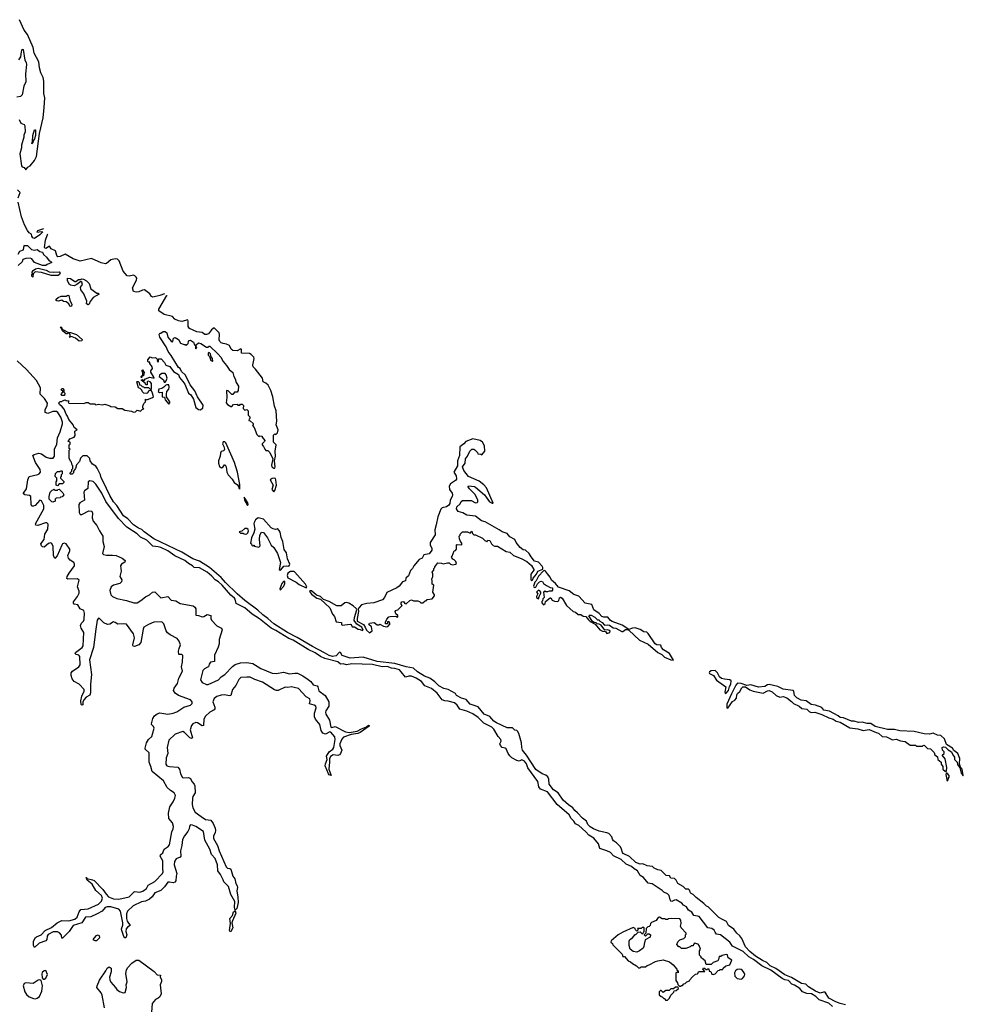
# Model space of a CAD drawing. Extents: x 1985742 to 2252716, y 78271 to 266492.
# Tile 250 of 250: x 2227355 to 2238120, y 223144 to 234375. Entities that reach past the tile are written whole.
import ezdxf

# ---------------------------------------------------------------- set-up
doc = ezdxf.new("R2010")
doc.units = 0

msp = doc.modelspace()

# ---------------------------------------------------------------- linework, layer by layer
at = {"layer": '0CON10XD'}
for points in [[(2227350, 233235), (2227370, 233195), (2227405, 233178), (2227412, 233165), (2227417, 233095), (2227402, 233058), (2227403, 233035), (2227376, 232945), (2227376, 232915), (2227356, 232845), (2227375, 232710), (2227385, 232698), (2227405, 232690), (2227424, 232664), (2227449, 232691), (2227475, 232708), (2227525, 232769), (2227546, 232816), (2227580, 233075), (2227622, 233255), (2227634, 233375), (2227643, 233485), (2227632, 233532), (2227632, 233675), (2227624, 233715), (2227598, 233768), (2227581, 233825), (2227573, 233895), (2227522, 233992), (2227509, 234059), (2227443, 234205), (2227406, 234256), (2227352, 234375)], [(2227344, 233916), (2227368, 233952), (2227375, 234010), (2227385, 234038), (2227396, 234035), (2227412, 233915), (2227430, 233885), (2227434, 233865), (2227421, 233759), (2227424, 233665), (2227403, 233617), (2227385, 233518), (2227365, 233498), (2227323, 233493)], [(2227495, 232960), (2227503, 232987), (2227506, 233055), (2227525, 233120), (2227535, 233120), (2227536, 233054), (2227523, 233015), (2227508, 232992), (2227505, 232970), (2227495, 232960)], [(2227339, 232345), (2227360, 232405), (2227330, 232435)], [(2227628, 231991), (2227560, 231965), (2227552, 231952), (2227605, 231960), (2227618, 231955), (2227585, 231922), (2227525, 231881), (2227505, 231886), (2227492, 231905), (2227489, 231929), (2227465, 231943), (2227445, 231969), (2227409, 232035), (2227376, 232125), (2227336, 232295)], [(2229009, 231249), (2228955, 231228), (2228875, 231209), (2228858, 231218), (2228840, 231250), (2228780, 231295), (2228755, 231291), (2228715, 231270), (2228682, 231268), (2228653, 231273), (2228641, 231315), (2228686, 231405), (2228690, 231425), (2228685, 231440), (2228670, 231455), (2228655, 231460), (2228605, 231448), (2228582, 231452), (2228537, 231505), (2228490, 231625), (2228470, 231645), (2228445, 231647), (2228395, 231636), (2228347, 231593), (2228335, 231589), (2228285, 231602), (2228175, 231652), (2228045, 231621), (2227967, 231647), (2227875, 231699), (2227815, 231673), (2227792, 231672), (2227780, 231685), (2227765, 231740), (2227715, 231763), (2227695, 231792), (2227655, 231767), (2227645, 231768), (2227640, 231775), (2227649, 231861), (2227671, 231925), (2227677, 231931)], [(2227338, 231702), (2227358, 231735), (2227399, 231751), (2227405, 231800), (2227445, 231798), (2227490, 231755), (2227525, 231748), (2227555, 231753), (2227585, 231732), (2227615, 231722), (2227627, 231695), (2227661, 231665), (2227690, 231625), (2227705, 231620), (2227720, 231605), (2227667, 231583), (2227655, 231572), (2227615, 231572), (2227525, 231607), (2227495, 231647), (2227474, 231654), (2227427, 231653), (2227392, 231638), (2227382, 231615), (2227338, 231572)], [(2227505, 231440), (2227495, 231450), (2227493, 231465), (2227500, 231475), (2227498, 231495), (2227508, 231515), (2227536, 231534), (2227565, 231541), (2227659, 231519), (2227690, 231500), (2227745, 231494), (2227805, 231500), (2227816, 231485), (2227810, 231470), (2227795, 231459), (2227715, 231458), (2227605, 231490), (2227532, 231498), (2227508, 231475), (2227505, 231440)], [(2228135, 231123), (2228118, 231135), (2228123, 231165), (2228088, 231248), (2228051, 231295), (2228050, 231325), (2228070, 231355), (2228065, 231380), (2228053, 231387), (2228007, 231353), (2227975, 231338), (2227935, 231347), (2227923, 231355), (2227900, 231395), (2227900, 231425), (2227935, 231424), (2227985, 231390), (2227995, 231390), (2228025, 231410), (2228049, 231411), (2228065, 231418), (2228082, 231415), (2228116, 231395), (2228147, 231365), (2228167, 231305), (2228235, 231257), (2228250, 231255), (2228262, 231245), (2228194, 231206), (2228160, 231160), (2228148, 231132), (2228135, 231123)], [(2227935, 231102), (2227927, 231107), (2227914, 231135), (2227887, 231157), (2227855, 231159), (2227835, 231176), (2227795, 231166), (2227778, 231168), (2227767, 231175), (2227772, 231188), (2227793, 231207), (2227830, 231220), (2227885, 231220), (2227905, 231232), (2227915, 231230), (2227926, 231175), (2227951, 231125), (2227945, 231108), (2227935, 231102)], [(2228385, 229972), (2228395, 229962), (2228445, 229960), (2228475, 229942), (2228525, 229940), (2228555, 229922), (2228629, 229909), (2228655, 229898), (2228677, 229903), (2228695, 229920), (2228735, 229910), (2228752, 229928), (2228770, 229935), (2228760, 229945), (2228760, 229965), (2228773, 229997), (2228790, 230015), (2228792, 230048), (2228805, 230040), (2228872, 230065), (2228880, 230075), (2228872, 230115), (2228855, 230150), (2228822, 230138), (2228820, 230125), (2228805, 230112), (2228770, 230115), (2228755, 230130), (2228748, 230148), (2228728, 230168), (2228710, 230175), (2228690, 230245), (2228695, 230250), (2228708, 230248), (2228720, 230235), (2228722, 230212), (2228738, 230208), (2228752, 230192), (2228768, 230188), (2228775, 230180), (2228825, 230180), (2228842, 230162), (2228858, 230162), (2228857, 230225), (2228842, 230245), (2228825, 230252), (2228815, 230250), (2228810, 230245), (2228808, 230212), (2228795, 230210), (2228788, 230228), (2228740, 230265), (2228755, 230270), (2228762, 230262), (2228775, 230260), (2228792, 230278), (2228841, 230299), (2228888, 230285), (2228882, 230305), (2228851, 230355), (2228852, 230368), (2228872, 230395), (2228867, 230417), (2228840, 230455), (2228838, 230468), (2228825, 230470), (2228818, 230478), (2228818, 230495), (2228845, 230528), (2228865, 230517), (2228905, 230522), (2228928, 230498), (2228922, 230485), (2228935, 230470), (2228940, 230475), (2228940, 230505), (2228970, 230505), (2229008, 230465), (2229023, 230433), (2229068, 230418), (2229111, 230361), (2229165, 230328), (2229178, 230295), (2229217, 230247), (2229238, 230218), (2229282, 230115), (2229308, 230095), (2229337, 230045), (2229365, 229953), (2229395, 229930), (2229415, 229924), (2229446, 229944), (2229447, 229977), (2229383, 230074), (2229353, 230143), (2229300, 230210), (2229245, 230319), (2229202, 230362), (2229186, 230395), (2229168, 230408), (2229083, 230545), (2229049, 230589), (2229025, 230642), (2228952, 230752), (2228948, 230785), (2228955, 230800), (2228965, 230800), (2228993, 230817), (2229015, 230818), (2229032, 230802), (2229044, 230754), (2229085, 230707), (2229095, 230700), (2229102, 230705), (2229108, 230742), (2229129, 230749), (2229166, 230726), (2229188, 230685), (2229232, 230672), (2229245, 230670), (2229255, 230660), (2229277, 230683), (2229280, 230705), (2229290, 230715), (2229305, 230718), (2229338, 230698), (2229350, 230665), (2229360, 230655), (2229360, 230625), (2229365, 230622), (2229377, 230635), (2229370, 230645), (2229370, 230665), (2229395, 230688), (2229421, 230681), (2229488, 230638), (2229502, 230638), (2229515, 230652), (2229525, 230652), (2229616, 230565), (2229650, 230525), (2229675, 230478), (2229715, 230432), (2229744, 230385), (2229785, 230352), (2229799, 230305), (2229815, 230280), (2229823, 230235), (2229852, 230195), (2229848, 230145), (2229835, 230128), (2229805, 230128), (2229785, 230100), (2229775, 230100), (2229735, 230142), (2229714, 230146), (2229719, 230065), (2229712, 230005), (2229725, 229984), (2229765, 229963), (2229776, 229964), (2229795, 229987), (2229835, 229990), (2229845, 229980), (2229865, 229978), (2229875, 229988), (2229895, 229988), (2229908, 229975), (2229905, 229940), (2229923, 229923), (2229945, 229928), (2229960, 229915), (2229960, 229865), (2229980, 229845), (2229980, 229825), (2229972, 229818), (2229970, 229805), (2229985, 229800), (2230018, 229768), (2230020, 229755), (2230010, 229745), (2230030, 229725), (2230060, 229645), (2230085, 229620), (2230095, 229630), (2230120, 229625), (2230120, 229615), (2230150, 229575), (2230148, 229562), (2230122, 229538), (2230120, 229525), (2230138, 229508), (2230150, 229475), (2230165, 229460), (2230185, 229460), (2230209, 229439), (2230242, 229365), (2230228, 229295), (2230230, 229275), (2230255, 229260), (2230265, 229260), (2230270, 229275), (2230262, 229345), (2230273, 229395), (2230270, 229455), (2230280, 229525), (2230250, 229555), (2230250, 229635), (2230265, 229650), (2230278, 229642), (2230295, 229662), (2230305, 229695), (2230282, 229755), (2230290, 229795), (2230282, 229915), (2230262, 229965), (2230243, 230075), (2230222, 230145), (2230188, 230205), (2230165, 230228), (2230134, 230244), (2230126, 230286), (2230047, 230387), (2230018, 230415), (2230014, 230436), (2230031, 230511), (2230026, 230526), (2229995, 230558), (2229976, 230566), (2229885, 230573), (2229886, 230615), (2229879, 230619), (2229835, 230597), (2229785, 230600), (2229766, 230616), (2229747, 230657), (2229715, 230673), (2229675, 230681), (2229655, 230688), (2229637, 230705), (2229630, 230725), (2229636, 230785), (2229631, 230805), (2229575, 230862), (2229545, 230836), (2229510, 230790), (2229487, 230783), (2229466, 230786), (2229437, 230807), (2229376, 230816), (2229291, 230851), (2229276, 230875), (2229279, 230935), (2229272, 230952), (2229205, 230934), (2229165, 230940), (2229125, 230958), (2229100, 230990), (2229002, 231012), (2228944, 231054), (2228941, 231075), (2229035, 231228), (2229036, 231229)], [(2228035, 230709), (2227993, 230743), (2227955, 230758), (2227930, 230760), (2227930, 230755), (2227920, 230755), (2227930, 230760), (2227930, 230785), (2227918, 230798), (2227905, 230800), (2227895, 230790), (2227885, 230790), (2227843, 230825), (2227830, 230860), (2227820, 230865), (2227825, 230870), (2227835, 230860), (2227840, 230840), (2227855, 230838), (2227905, 230810), (2227935, 230807), (2228005, 230783), (2228066, 230726), (2228065, 230712), (2228035, 230709)], [(2229560, 230480), (2229555, 230510), (2229538, 230528), (2229532, 230565), (2229515, 230580), (2229505, 230570), (2229505, 230550), (2229522, 230532), (2229535, 230488), (2229555, 230480), (2229560, 230480)], [(2229006, 224484), (2228965, 224441), (2228895, 224415), (2228868, 224372), (2228835, 224342), (2228791, 224319), (2228745, 224314), (2228651, 224269), (2228585, 224205), (2228572, 224175), (2228572, 224122), (2228583, 224093), (2228617, 224045), (2228585, 224025), (2228570, 224005), (2228567, 223975), (2228579, 223935), (2228565, 223904), (2228555, 223904), (2228545, 223916), (2228519, 223985), (2228518, 224005), (2228532, 224048), (2228531, 224075), (2228504, 224205), (2228485, 224231), (2228395, 224255), (2228352, 224258), (2228332, 224248), (2228295, 224208), (2228239, 224175), (2228165, 224141), (2228105, 224139), (2228065, 224074), (2227965, 224045), (2227918, 223975), (2227845, 223900), (2227835, 223900), (2227832, 223932), (2227809, 223959), (2227785, 223971), (2227738, 223972), (2227680, 223940), (2227668, 223922), (2227665, 223884), (2227655, 223870), (2227578, 223842), (2227525, 223792), (2227513, 223815), (2227514, 223865), (2227534, 223905), (2227545, 223914), (2227602, 223938), (2227646, 223985), (2227719, 224021), (2227781, 224075), (2227835, 224099), (2227915, 224097), (2227984, 224116), (2228011, 224139), (2228035, 224200), (2228054, 224225), (2228135, 224232), (2228254, 224286), (2228289, 224321), (2228298, 224355), (2228287, 224387), (2228225, 224442), (2228183, 224513), (2228125, 224562), (2228115, 224590), (2228120, 224580), (2228185, 224566), (2228203, 224555), (2228305, 224455), (2228340, 224400), (2228370, 224370), (2228426, 224346), (2228485, 224345), (2228605, 224371), (2228665, 224430), (2228725, 224424), (2228759, 224435), (2228801, 224465), (2228819, 224505), (2228895, 224547), (2228985, 224635), (2228992, 224655), (2228990, 224690), (2228989, 224779), (2228956, 224835), (2228961, 224849), (2228987, 224873), (2229004, 224915), (2229050, 224945), (2229065, 224965), (2229089, 225111), (2229107, 225145), (2229111, 225171), (2229098, 225215), (2229055, 225265), (2229053, 225325), (2229068, 225395), (2229105, 225455), (2229125, 225496), (2229131, 225525), (2229117, 225557), (2229075, 225583), (2229039, 225619), (2228995, 225694), (2228865, 225798), (2228852, 225855), (2228832, 225905), (2228833, 226013), (2228788, 226055), (2228786, 226065), (2228802, 226125), (2228826, 226165), (2228861, 226199), (2228872, 226225), (2228889, 226295), (2228882, 226312), (2228860, 226335), (2228859, 226345), (2228874, 226405), (2228894, 226436), (2228925, 226458), (2228955, 226468), (2229045, 226452), (2229106, 226464), (2229149, 226481), (2229227, 226533), (2229304, 226555), (2229322, 226575), (2229321, 226595), (2229305, 226619), (2229165, 226668), (2229129, 226695), (2229111, 226725), (2229118, 226752), (2229155, 226805), (2229172, 226865), (2229212, 226945), (2229202, 226995), (2229214, 227045), (2229215, 227122), (2229205, 227134), (2229172, 227135), (2229166, 227174), (2229175, 227202), (2229189, 227245), (2229175, 227287), (2229151, 227315), (2229070, 227360), (2229042, 227382), (2229026, 227406), (2228999, 227485), (2228975, 227507), (2228885, 227502), (2228825, 227478), (2228771, 227445), (2228762, 227425), (2228739, 227271), (2228715, 227244), (2228666, 227226), (2228651, 227231), (2228646, 227245), (2228663, 227325), (2228655, 227371), (2228575, 227480), (2228545, 227486), (2228475, 227480), (2228445, 227501), (2228425, 227506), (2228385, 227481), (2228355, 227478), (2228315, 227496), (2228266, 227545), (2228255, 227547), (2228239, 227525), (2228222, 227425), (2228198, 227215), (2228152, 227075), (2228174, 226905), (2228162, 226795), (2228164, 226696), (2228155, 226671), (2228112, 226648), (2228090, 226620), (2228076, 226595), (2228075, 226562), (2228065, 226557), (2228055, 226563), (2228053, 226605), (2228065, 226659), (2228090, 226715), (2228091, 226735), (2228035, 226795), (2227975, 226826), (2227954, 226855), (2227941, 226895), (2227944, 226924), (2227956, 226945), (2228028, 226995), (2228044, 227016), (2228043, 227113), (2228028, 227125), (2227999, 227135), (2227989, 227145), (2227991, 227159), (2228069, 227215), (2228079, 227235), (2228086, 227385), (2228055, 227435), (2228050, 227465), (2228059, 227491), (2228083, 227515), (2228092, 227535), (2228096, 227605), (2228085, 227635), (2228045, 227655), (2228019, 227699), (2227975, 227709), (2227968, 227718), (2227970, 227735), (2228015, 227795), (2228033, 227835), (2228032, 227855), (2228014, 227905), (2228034, 227984), (2228016, 227996), (2227905, 227993), (2227892, 228002), (2227896, 228025), (2227918, 228062), (2227979, 228145), (2227982, 228165), (2227973, 228185), (2227932, 228212), (2227911, 228235), (2227905, 228265), (2227926, 228315), (2227926, 228335), (2227885, 228396), (2227865, 228406), (2227845, 228398), (2227835, 228382), (2227781, 228259), (2227755, 228228), (2227742, 228262), (2227738, 228365), (2227721, 228401), (2227705, 228407), (2227685, 228400), (2227635, 228360), (2227615, 228363), (2227603, 228375), (2227598, 228395), (2227635, 228445), (2227643, 228505), (2227675, 228565), (2227680, 228620), (2227666, 228635), (2227648, 228635), (2227564, 228604), (2227540, 228610), (2227534, 228624), (2227630, 228795), (2227631, 228835), (2227605, 228886), (2227585, 228893), (2227532, 228835), (2227514, 228825), (2227495, 228827), (2227485, 228845), (2227482, 228935), (2227467, 228947), (2227412, 228955), (2227399, 228965), (2227398, 228975), (2227434, 229025), (2227447, 229125), (2227465, 229164), (2227562, 229188), (2227576, 229195), (2227592, 229215), (2227587, 229245), (2227535, 229325), (2227506, 229405), (2227519, 229415), (2227575, 229430), (2227605, 229423), (2227659, 229385), (2227695, 229372), (2227736, 229374), (2227754, 229395), (2227753, 229475), (2227778, 229535), (2227786, 229604), (2227818, 229675), (2227843, 229765), (2227843, 229785), (2227825, 229841), (2227790, 229895), (2227775, 229907), (2227735, 229906), (2227675, 229883), (2227645, 229894), (2227647, 229925), (2227668, 229975), (2227671, 230001), (2227640, 230055), (2227588, 230105), (2227591, 230175), (2227545, 230259), (2227433, 230385), (2227325, 230485)], [(2228745, 230290), (2228740, 230305), (2228760, 230325), (2228760, 230355), (2228750, 230375), (2228755, 230380), (2228780, 230345), (2228770, 230335), (2228768, 230312), (2228750, 230310), (2228745, 230290)], [(2229015, 230240), (2229028, 230255), (2229038, 230285), (2229028, 230325), (2229015, 230338), (2228975, 230340), (2228951, 230319), (2228948, 230305), (2228997, 230267), (2229005, 230240), (2229015, 230240)], [(2227865, 230090), (2227835, 230090), (2227830, 230095), (2227832, 230108), (2227850, 230135), (2227830, 230155), (2227835, 230170), (2227848, 230168), (2227860, 230155), (2227860, 230125), (2227870, 230115), (2227865, 230090)], [(2229055, 229990), (2229067, 230003), (2229067, 230015), (2229030, 230075), (2229030, 230105), (2229032, 230135), (2229058, 230162), (2229062, 230185), (2229055, 230210), (2229035, 230212), (2229022, 230208), (2228998, 230182), (2228975, 230168), (2228941, 230159), (2228933, 230135), (2228951, 230121), (2228980, 230125), (2228980, 230075), (2229008, 230068), (2229015, 230040), (2229055, 229990)], [(2236775, 223138), (2236746, 223146), (2236715, 223152), (2236665, 223172), (2236585, 223215), (2236545, 223281), (2236525, 223283), (2236487, 223273), (2236435, 223294), (2236355, 223342), (2236325, 223375), (2236275, 223381), (2236161, 223451), (2236085, 223480), (2235981, 223551), (2235918, 223585), (2235880, 223620), (2235828, 223645), (2235751, 223695), (2235685, 223746), (2235635, 223799), (2235594, 223894), (2235572, 223925), (2235538, 223955), (2235503, 224003), (2235442, 224045), (2235419, 224089), (2235373, 224113), (2235332, 224135), (2235210, 224255), (2235190, 224265), (2235160, 224295), (2235071, 224361), (2235040, 224395), (2235015, 224408), (2235008, 224415), (2234998, 224448), (2234985, 224457), (2234955, 224458), (2234925, 224490), (2234865, 224522), (2234845, 224560), (2234825, 224580), (2234783, 224583), (2234768, 224608), (2234732, 224612), (2234675, 224670), (2234635, 224678), (2234595, 224698), (2234575, 224718), (2234515, 224722), (2234465, 224748), (2234435, 224743), (2234385, 224762), (2234311, 224831), (2234241, 224865), (2234232, 224875), (2234222, 224915), (2234209, 224939), (2234165, 224988), (2234130, 225010), (2234118, 225028), (2234111, 225055), (2234075, 225092), (2234055, 225102), (2233965, 225119), (2233902, 225145), (2233865, 225170), (2233838, 225195), (2233820, 225235), (2233775, 225268), (2233720, 225330), (2233688, 225355), (2233666, 225386), (2233615, 225420), (2233555, 225471), (2233497, 225555), (2233445, 225592), (2233397, 225655), (2233392, 225712), (2233380, 225740), (2233358, 225758), (2233314, 225774), (2233245, 225824), (2233138, 225988), (2233091, 226045), (2233082, 226072), (2233081, 226125), (2233049, 226235), (2233035, 226260), (2233025, 226269), (2233005, 226271), (2232976, 226296), (2232915, 226296), (2232794, 226355), (2232764, 226375), (2232717, 226427), (2232653, 226455), (2232586, 226536), (2232495, 226566), (2232450, 226620), (2232396, 226636), (2232340, 226665), (2232325, 226688), (2232245, 226737), (2232195, 226748), (2232135, 226777), (2232093, 226823), (2232035, 226866), (2231975, 226889), (2231895, 226937), (2231847, 226977), (2231765, 226994), (2231635, 227032), (2231435, 227054), (2231275, 227104), (2231125, 227094), (2231035, 227123), (2231015, 227156), (2231005, 227162), (2230965, 227118), (2230925, 227112), (2230885, 227124), (2230833, 227153), (2230694, 227225), (2230520, 227330), (2230412, 227385), (2230254, 227485), (2230186, 227546), (2230128, 227585), (2230071, 227641), (2229925, 227749), (2229835, 227825), (2229704, 227955), (2229654, 228014), (2229522, 228125), (2229407, 228197), (2229330, 228225), (2229205, 228300), (2228885, 228455), (2228775, 228532), (2228750, 228560), (2228711, 228575), (2228655, 228615), (2228590, 228680), (2228540, 228715), (2228462, 228832), (2228425, 228877), (2228385, 228946), (2228307, 229107), (2228285, 229148), (2228277, 229185), (2228240, 229260), (2228222, 229282), (2228184, 229305), (2228161, 229345), (2228155, 229370), (2228125, 229400), (2228075, 229400), (2228057, 229383), (2228048, 229372), (2228037, 229335), (2228002, 229298), (2227990, 229255), (2227970, 229225), (2227968, 229205), (2227955, 229193), (2227935, 229190), (2227930, 229195), (2227930, 229205), (2227950, 229225), (2227950, 229245), (2227960, 229255), (2227960, 229285), (2227953, 229293), (2227947, 229327), (2227935, 229340), (2227920, 229375), (2227920, 229465), (2227930, 229475), (2227920, 229485), (2227920, 229525), (2227930, 229535), (2227930, 229555), (2227910, 229565), (2227928, 229595), (2227978, 229612), (2227987, 229633), (2227985, 229680), (2228010, 229695), (2227975, 229723), (2227964, 229754), (2227915, 229816), (2227902, 229852), (2227884, 229875), (2227862, 229932), (2227841, 229961), (2227811, 229985), (2227803, 230005), (2227815, 230020), (2227835, 230020), (2227842, 230028), (2227875, 230040), (2227885, 230030), (2227918, 230028), (2227910, 230015), (2227915, 230000), (2228085, 229998), (2228115, 230010), (2228135, 230010), (2228160, 229995), (2228212, 229992), (2228225, 229983), (2228255, 229990), (2228295, 229982), (2228325, 229990), (2228385, 229972)], [(2229865, 229020), (2229866, 229075), (2229839, 229215), (2229804, 229325), (2229707, 229547), (2229695, 229560), (2229675, 229560), (2229667, 229537), (2229684, 229505), (2229690, 229475), (2229683, 229457), (2229655, 229448), (2229645, 229430), (2229643, 229397), (2229623, 229343), (2229623, 229315), (2229635, 229280), (2229656, 229264), (2229676, 229274), (2229692, 229298), (2229698, 229298), (2229712, 229275), (2229720, 229215), (2229732, 229185), (2229780, 229135), (2229802, 229095), (2229839, 229069), (2229852, 229052), (2229855, 229030), (2229865, 229020)], [(2231345, 227380), (2231378, 227405), (2231368, 227448), (2231338, 227475), (2231345, 227492), (2231399, 227499), (2231433, 227473), (2231455, 227472), (2231465, 227480), (2231505, 227458), (2231545, 227450), (2231555, 227453), (2231580, 227485), (2231565, 227510), (2231552, 227508), (2231550, 227485), (2231530, 227485), (2231528, 227502), (2231542, 227538), (2231566, 227564), (2231582, 227568), (2231645, 227570), (2231665, 227560), (2231670, 227565), (2231668, 227578), (2231645, 227600), (2231640, 227625), (2231644, 227636), (2231670, 227645), (2231712, 227685), (2231718, 227695), (2231708, 227708), (2231708, 227725), (2231714, 227736), (2231735, 227740), (2231750, 227715), (2231765, 227712), (2231805, 227750), (2231825, 227758), (2231848, 227748), (2231897, 227747), (2231915, 227740), (2231933, 227723), (2231953, 227723), (2231982, 227748), (2231995, 227750), (2232005, 227760), (2232059, 227771), (2232088, 227805), (2232088, 227815), (2232068, 227845), (2232078, 227925), (2232060, 227935), (2232062, 227975), (2232057, 227995), (2232068, 228025), (2232068, 228055), (2232060, 228075), (2232080, 228095), (2232080, 228115), (2232090, 228125), (2232090, 228135), (2232125, 228180), (2232166, 228176), (2232185, 228168), (2232235, 228180), (2232255, 228178), (2232270, 228165), (2232295, 228158), (2232327, 228163), (2232338, 228172), (2232330, 228195), (2232310, 228215), (2232295, 228220), (2232280, 228245), (2232290, 228255), (2232310, 228315), (2232325, 228320), (2232340, 228335), (2232340, 228385), (2232345, 228390), (2232400, 228385), (2232400, 228405), (2232383, 228423), (2232372, 228455), (2232370, 228485), (2232380, 228495), (2232380, 228505), (2232408, 228532), (2232465, 228532), (2232480, 228525), (2232495, 228520), (2232515, 228540), (2232520, 228515), (2232535, 228500), (2232555, 228500), (2232635, 228460), (2232660, 228435), (2232683, 228423), (2232690, 228425), (2232695, 228440), (2232720, 228435), (2232738, 228395), (2232755, 228378), (2232775, 228370), (2232805, 228370), (2232905, 228310), (2232945, 228302), (2232988, 228265), (2233075, 228230), (2233142, 228195), (2233195, 228150), (2233220, 228105), (2233220, 228095), (2233188, 228052), (2233187, 227987), (2233195, 227978), (2233210, 227985), (2233214, 228006), (2233251, 228049), (2233267, 228083), (2233322, 228108), (2233324, 228125), (2233315, 228143), (2233275, 228186), (2233230, 228200), (2233189, 228249), (2233168, 228285), (2233125, 228325), (2233100, 228330), (2233064, 228354), (2233020, 228410), (2233005, 228446), (2232945, 228475), (2232915, 228516), (2232860, 228535), (2232825, 228556), (2232665, 228648), (2232625, 228658), (2232555, 228712), (2232455, 228724), (2232409, 228749), (2232358, 228765), (2232348, 228775), (2232338, 228795), (2232342, 228818), (2232379, 228851), (2232392, 228878), (2232405, 228890), (2232505, 228890), (2232555, 228866), (2232575, 228868), (2232582, 228875), (2232580, 228895), (2232551, 228961), (2232488, 229025), (2232472, 229045), (2232475, 229058), (2232545, 229050), (2232555, 229043), (2232657, 228957), (2232715, 228874), (2232745, 228859), (2232755, 228860), (2232679, 229035), (2232650, 229070), (2232595, 229113), (2232476, 229166), (2232422, 229232), (2232408, 229275), (2232437, 229315), (2232442, 229368), (2232464, 229396), (2232492, 229455), (2232515, 229478), (2232535, 229478), (2232549, 229469), (2232578, 229438), (2232582, 229422), (2232615, 229420), (2232628, 229412), (2232660, 229455), (2232657, 229515), (2232634, 229555), (2232607, 229576), (2232525, 229594), (2232445, 229563), (2232423, 229537), (2232377, 229503), (2232373, 229405), (2232350, 229345), (2232350, 229285), (2232306, 229215), (2232334, 229174), (2232338, 229135), (2232325, 229118), (2232270, 229080), (2232256, 229055), (2232258, 229015), (2232288, 228975), (2232293, 228955), (2232290, 228935), (2232265, 228895), (2232262, 228858), (2232252, 228838), (2232225, 228819), (2232173, 228807), (2232158, 228792), (2232124, 228704), (2232106, 228615), (2232091, 228555), (2232095, 228500), (2232039, 228411), (2232038, 228385), (2232057, 228345), (2232055, 228325), (2232025, 228284), (2231965, 228273), (2231946, 228234), (2231914, 228216), (2231852, 228145), (2231837, 228115), (2231815, 228092), (2231789, 228031), (2231761, 228005), (2231756, 227974), (2231723, 227965), (2231683, 227915), (2231656, 227894), (2231545, 227840), (2231517, 227783), (2231495, 227757), (2231395, 227724), (2231315, 227716), (2231255, 227701), (2231228, 227672), (2231218, 227655), (2231221, 227625), (2231206, 227545), (2231206, 227515), (2231276, 227475), (2231297, 227446), (2231311, 227411), (2231345, 227380)], [(2227785, 229060), (2227770, 229065), (2227770, 229105), (2227780, 229115), (2227780, 229145), (2227760, 229165), (2227763, 229197), (2227785, 229220), (2227815, 229220), (2227822, 229228), (2227835, 229230), (2227840, 229225), (2227840, 229195), (2227830, 229185), (2227830, 229165), (2227822, 229158), (2227820, 229145), (2227858, 229108), (2227860, 229095), (2227845, 229080), (2227805, 229080), (2227785, 229060)], [(2236629, 223119), (2236585, 223159), (2236475, 223194), (2236437, 223235), (2236388, 223265), (2236335, 223269), (2236286, 223286), (2236256, 223326), (2236195, 223364), (2236163, 223373), (2236127, 223415), (2236084, 223424), (2236055, 223437), (2235924, 223535), (2235822, 223582), (2235728, 223655), (2235675, 223685), (2235607, 223747), (2235485, 223807), (2235455, 223854), (2235351, 223935), (2235303, 223943), (2235289, 223969), (2235279, 223989), (2235250, 224010), (2235205, 224016), (2235108, 224145), (2235045, 224158), (2235023, 224195), (2234985, 224220), (2234964, 224255), (2234929, 224275), (2234909, 224299), (2234845, 224337), (2234825, 224334), (2234795, 224318), (2234785, 224321), (2234775, 224337), (2234766, 224385), (2234747, 224405), (2234705, 224424), (2234684, 224444), (2234570, 224520), (2234525, 224528), (2234471, 224591), (2234432, 224615), (2234405, 224666), (2234365, 224690), (2234335, 224717), (2234275, 224743), (2234215, 224796), (2234129, 224839), (2234095, 224876), (2234054, 224894), (2233973, 224923), (2233960, 224975), (2233905, 225040), (2233847, 225075), (2233815, 225112), (2233735, 225182), (2233695, 225203), (2233678, 225235), (2233645, 225265), (2233622, 225305), (2233485, 225425), (2233375, 225567), (2233295, 225598), (2233279, 225625), (2233266, 225686), (2233152, 225842), (2233135, 225887), (2233115, 225917), (2233085, 225933), (2233055, 225919), (2233025, 225924), (2232969, 225955), (2232945, 225977), (2232927, 226005), (2232905, 226059), (2232895, 226067), (2232859, 226075), (2232842, 226095), (2232833, 226117), (2232848, 226145), (2232843, 226165), (2232815, 226199), (2232764, 226284), (2232740, 226305), (2232651, 226351), (2232585, 226414), (2232525, 226459), (2232455, 226488), (2232375, 226510), (2232345, 226558), (2232315, 226584), (2232245, 226602), (2232205, 226604), (2232176, 226616), (2232119, 226695), (2232052, 226745), (2231976, 226776), (2231939, 226825), (2231880, 226865), (2231825, 226886), (2231795, 226886), (2231755, 226875), (2231708, 226935), (2231688, 226958), (2231635, 226975), (2231595, 226979), (2231546, 226996), (2231492, 226992), (2231379, 227019), (2231143, 227027), (2231085, 227017), (2231045, 227026), (2231015, 227025), (2230985, 227052), (2230835, 227088), (2230785, 227110), (2230725, 227155), (2230645, 227192), (2230476, 227296), (2230425, 227315), (2230278, 227408), (2230225, 227435), (2230092, 227542), (2230008, 227595), (2229925, 227665), (2229824, 227715), (2229813, 227765), (2229806, 227775), (2229762, 227812), (2229665, 227926), (2229625, 227963), (2229586, 227986), (2229549, 228029), (2229495, 228075), (2229405, 228124), (2229346, 228126), (2229326, 228146), (2229281, 228171), (2229240, 228205), (2229125, 228258), (2229044, 228315), (2228965, 228356), (2228935, 228364), (2228905, 228365), (2228875, 228371), (2228805, 228439), (2228733, 228473), (2228695, 228509), (2228578, 228588), (2228484, 228684), (2228339, 228879), (2228292, 228975), (2228225, 229079), (2228195, 229109), (2228155, 229116), (2228136, 229104), (2228132, 229028), (2228095, 229000), (2228088, 228985), (2228094, 228896), (2228040, 228865), (2228028, 228845), (2228032, 228755), (2228045, 228731), (2228065, 228732), (2228145, 228773), (2228179, 228769), (2228186, 228745), (2228183, 228695), (2228193, 228655), (2228234, 228604), (2228264, 228544), (2228305, 228485), (2228305, 228425), (2228320, 228365), (2228300, 228285), (2228312, 228275), (2228345, 228266), (2228415, 228269), (2228455, 228264), (2228523, 228233), (2228558, 228205), (2228553, 228187), (2228516, 228165), (2228505, 228145), (2228512, 228085), (2228497, 228025), (2228519, 227985), (2228517, 227965), (2228496, 227944), (2228425, 227925), (2228398, 227905), (2228385, 227865), (2228394, 227815), (2228413, 227795), (2228465, 227774), (2228572, 227752), (2228656, 227724), (2228694, 227725), (2228738, 227752), (2228789, 227791), (2228835, 227813), (2228869, 227845), (2228895, 227848), (2228965, 227779), (2229047, 227797), (2229083, 227753), (2229135, 227745), (2229187, 227717), (2229335, 227691), (2229355, 227675), (2229364, 227655), (2229363, 227583), (2229395, 227580), (2229435, 227565), (2229455, 227569), (2229495, 227592), (2229535, 227578), (2229535, 227545), (2229545, 227525), (2229605, 227462), (2229656, 227435), (2229665, 227415), (2229629, 227305), (2229629, 227255), (2229621, 227219), (2229579, 227125), (2229576, 227054), (2229532, 227045), (2229517, 227025), (2229510, 226995), (2229498, 226988), (2229465, 226970), (2229445, 226951), (2229419, 226845), (2229438, 226815), (2229485, 226792), (2229505, 226794), (2229625, 226846), (2229652, 226878), (2229695, 226908), (2229782, 226998), (2229815, 227020), (2229875, 227038), (2229945, 227043), (2230013, 227033), (2230108, 226975), (2230235, 226920), (2230285, 226917), (2230365, 226932), (2230435, 226915), (2230495, 226923), (2230525, 226921), (2230585, 226891), (2230645, 226850), (2230676, 226826), (2230705, 226789), (2230747, 226777), (2230756, 226765), (2230769, 226719), (2230840, 226665), (2230880, 226595), (2230882, 226545), (2230849, 226491), (2230845, 226475), (2230849, 226455), (2230890, 226385), (2230905, 226305), (2230915, 226300), (2230955, 226312), (2231072, 226252), (2231115, 226245), (2231205, 226258), (2231255, 226288), (2231310, 226310), (2231335, 226328), (2231343, 226325), (2231341, 226315), (2231241, 226245), (2231214, 226234), (2231135, 226220), (2231050, 226190), (2231032, 226168), (2231008, 226115), (2231008, 226095), (2231029, 226045), (2231016, 226005), (2231005, 225991), (2230985, 225983), (2230931, 225989), (2230899, 225971), (2230888, 225945), (2230890, 225905), (2230881, 225825), (2230910, 225755), (2230885, 225763), (2230878, 225775), (2230840, 225865), (2230842, 225888), (2230863, 225935), (2230854, 225975), (2230887, 226025), (2230926, 226054), (2230937, 226073), (2230954, 226165), (2230950, 226195), (2230905, 226249), (2230895, 226251), (2230845, 226226), (2230815, 226237), (2230795, 226266), (2230778, 226335), (2230731, 226395), (2230718, 226425), (2230717, 226465), (2230736, 226525), (2230732, 226545), (2230715, 226557), (2230662, 226572), (2230670, 226605), (2230665, 226628), (2230622, 226652), (2230536, 226745), (2230485, 226759), (2230455, 226766), (2230415, 226758), (2230385, 226761), (2230305, 226724), (2230285, 226722), (2230261, 226731), (2230125, 226820), (2230038, 226848), (2229985, 226874), (2229945, 226877), (2229878, 226872), (2229855, 226851), (2229820, 226780), (2229781, 226735), (2229762, 226668), (2229745, 226664), (2229695, 226676), (2229655, 226672), (2229605, 226655), (2229575, 226632), (2229559, 226595), (2229582, 226535), (2229582, 226515), (2229575, 226505), (2229525, 226478), (2229475, 226430), (2229457, 226395), (2229452, 226325), (2229435, 226322), (2229383, 226355), (2229365, 226359), (2229330, 226345), (2229314, 226326), (2229300, 226275), (2229325, 226182), (2229315, 226178), (2229298, 226185), (2229235, 226245), (2229215, 226255), (2229130, 226225), (2229055, 226156), (2229038, 226075), (2229044, 226005), (2229025, 225955), (2229022, 225885), (2229035, 225866), (2229066, 225855), (2229158, 225848), (2229177, 225827), (2229188, 225775), (2229212, 225732), (2229226, 225726), (2229282, 225732), (2229305, 225720), (2229319, 225685), (2229346, 225656), (2229354, 225635), (2229356, 225555), (2229332, 225515), (2229328, 225495), (2229323, 225425), (2229329, 225385), (2229356, 225335), (2229424, 225285), (2229475, 225253), (2229534, 225245), (2229563, 225205), (2229585, 225153), (2229590, 225125), (2229587, 225105), (2229567, 225063), (2229566, 225035), (2229611, 224955), (2229630, 224895), (2229712, 224712), (2229725, 224699), (2229754, 224694), (2229764, 224685), (2229787, 224607), (2229808, 224575), (2229822, 224522), (2229838, 224495), (2229841, 224475), (2229832, 224438), (2229844, 224365), (2229846, 224306), (2229832, 224238), (2229815, 224220), (2229805, 224250), (2229808, 224318), (2229764, 224395), (2229737, 224487), (2229685, 224543), (2229675, 224565), (2229645, 224625), (2229615, 224666), (2229611, 224735), (2229587, 224807), (2229542, 224852), (2229523, 224915), (2229467, 225015), (2229451, 225115), (2229365, 225174), (2229325, 225189), (2229305, 225190), (2229293, 225177), (2229287, 225145), (2229274, 225115), (2229235, 225066), (2229213, 225025), (2229205, 224955), (2229189, 224895), (2229193, 224835), (2229185, 224822), (2229139, 224805), (2229120, 224775), (2229119, 224735), (2229149, 224635), (2229140, 224605), (2229137, 224553), (2229124, 224536), (2229105, 224529), (2229065, 224538), (2229045, 224536), (2229006, 224484)], [(2230255, 228990), (2230266, 229004), (2230283, 229067), (2230278, 229128), (2230273, 229143), (2230265, 229146), (2230235, 229142), (2230212, 229125), (2230248, 229065), (2230230, 229015), (2230255, 228990)], [(2227735, 228872), (2227720, 228875), (2227693, 228905), (2227690, 228935), (2227702, 228985), (2227725, 229010), (2227738, 229012), (2227745, 229020), (2227755, 229010), (2227785, 229010), (2227792, 229018), (2227805, 229020), (2227848, 228978), (2227860, 228955), (2227838, 228932), (2227822, 228928), (2227815, 228920), (2227772, 228918), (2227760, 228905), (2227758, 228882), (2227735, 228872)], [(2229955, 228832), (2229962, 228845), (2229956, 228865), (2229915, 228930), (2229918, 228895), (2229955, 228832)], [(2230325, 228097), (2230335, 228101), (2230370, 228140), (2230394, 228146), (2230425, 228143), (2230435, 228152), (2230437, 228165), (2230409, 228225), (2230399, 228295), (2230372, 228332), (2230358, 228425), (2230339, 228469), (2230325, 228528), (2230315, 228550), (2230295, 228570), (2230288, 228562), (2230275, 228560), (2230245, 228567), (2230225, 228580), (2230135, 228678), (2230075, 228693), (2230045, 228670), (2230029, 228641), (2230026, 228625), (2230036, 228565), (2230027, 228523), (2230001, 228465), (2229990, 228405), (2229998, 228398), (2230002, 228382), (2230015, 228370), (2230025, 228380), (2230035, 228370), (2230085, 228360), (2230098, 228375), (2230090, 228445), (2230093, 228495), (2230115, 228530), (2230136, 228526), (2230183, 228465), (2230225, 228380), (2230253, 228353), (2230298, 228285), (2230332, 228185), (2230317, 228105), (2230325, 228097)], [(2229935, 228508), (2229945, 228512), (2229958, 228522), (2229966, 228545), (2229961, 228561), (2229945, 228573), (2229925, 228572), (2229888, 228542), (2229860, 228535), (2229875, 228520), (2229905, 228520), (2229915, 228510), (2229935, 228508)], [(2230625, 227893), (2230631, 227905), (2230615, 227936), (2230495, 228074), (2230485, 228080), (2230445, 228080), (2230415, 228062), (2230406, 228035), (2230415, 228007), (2230510, 227960), (2230545, 227931), (2230625, 227893)], [(2234815, 227070), (2234768, 227145), (2234698, 227188), (2234677, 227215), (2234670, 227240), (2234625, 227244), (2234604, 227255), (2234523, 227375), (2234508, 227388), (2234474, 227394), (2234435, 227421), (2234378, 227438), (2234345, 227436), (2234305, 227420), (2234228, 227468), (2234115, 227510), (2234094, 227524), (2234065, 227559), (2234019, 227559), (2233996, 227566), (2233965, 227603), (2233904, 227644), (2233883, 227703), (2233805, 227718), (2233735, 227800), (2233675, 227819), (2233625, 227860), (2233501, 227901), (2233467, 227945), (2233422, 227982), (2233405, 228016), (2233375, 228055), (2233352, 228085), (2233345, 228091), (2233331, 228089), (2233272, 228028), (2233246, 227974), (2233232, 227958), (2233217, 227915), (2233225, 227898), (2233245, 227902), (2233261, 227939), (2233285, 227962), (2233305, 227972), (2233318, 227968), (2233330, 227945), (2233365, 227922), (2233405, 227900), (2233432, 227895), (2233433, 227867), (2233425, 227858), (2233395, 227858), (2233375, 227848), (2233355, 227850), (2233345, 227860), (2233330, 227845), (2233340, 227785), (2233322, 227768), (2233320, 227745), (2233312, 227738), (2233310, 227725), (2233332, 227702), (2233350, 227715), (2233352, 227738), (2233405, 227780), (2233415, 227780), (2233430, 227755), (2233455, 227742), (2233495, 227740), (2233505, 227750), (2233515, 227780), (2233525, 227788), (2233542, 227775), (2233592, 227692), (2233670, 227625), (2233695, 227618), (2233725, 227590), (2233755, 227589), (2233785, 227571), (2233815, 227568), (2233845, 227529), (2233865, 227510), (2233919, 227479), (2233975, 227417), (2234005, 227402), (2234038, 227398), (2234055, 227374), (2234086, 227384), (2234090, 227405), (2234065, 227417), (2234032, 227412), (2233989, 227469), (2233965, 227482), (2233943, 227483), (2233930, 227495), (2233908, 227498), (2233890, 227510), (2233848, 227575), (2233855, 227582), (2233875, 227582), (2233915, 227562), (2233945, 227530), (2233965, 227528), (2233974, 227514), (2233999, 227499), (2234025, 227470), (2234065, 227473), (2234085, 227469), (2234125, 227438), (2234156, 227436), (2234225, 227398), (2234235, 227398), (2234265, 227420), (2234285, 227420), (2234305, 227410), (2234425, 227296), (2234525, 227251), (2234635, 227159), (2234680, 227135), (2234713, 227103), (2234783, 227073), (2234815, 227070)], [(2230325, 227870), (2230367, 227913), (2230380, 227945), (2230378, 227968), (2230365, 227967), (2230345, 227943), (2230324, 227885), (2230325, 227870)], [(2231265, 227407), (2231275, 227410), (2231260, 227445), (2231202, 227482), (2231172, 227522), (2231173, 227555), (2231200, 227645), (2231197, 227657), (2231160, 227690), (2231110, 227720), (2231085, 227727), (2231065, 227722), (2231021, 227689), (2230975, 227689), (2230885, 227738), (2230820, 227760), (2230785, 227796), (2230742, 227812), (2230685, 227859), (2230665, 227860), (2230663, 227853), (2230684, 227824), (2230745, 227777), (2230786, 227766), (2230892, 227665), (2230922, 227595), (2230948, 227568), (2230966, 227506), (2231025, 227498), (2231028, 227475), (2231035, 227468), (2231125, 227480), (2231137, 227475), (2231148, 227448), (2231175, 227451), (2231215, 227422), (2231240, 227420), (2231265, 227407)], [(2233275, 227770), (2233280, 227795), (2233300, 227835), (2233300, 227845), (2233289, 227859), (2233275, 227867), (2233250, 227845), (2233268, 227825), (2233250, 227795), (2233250, 227785), (2233275, 227770)], [(2235405, 226690), (2235415, 226692), (2235441, 226725), (2235451, 226769), (2235469, 226795), (2235470, 226835), (2235455, 226846), (2235395, 226852), (2235362, 226862), (2235338, 226878), (2235314, 226925), (2235290, 226950), (2235245, 226948), (2235225, 226936), (2235220, 226925), (2235225, 226918), (2235270, 226895), (2235305, 226842), (2235412, 226765), (2235398, 226705), (2235405, 226690)], [(2238115, 225750), (2238120, 225755), (2238106, 225825), (2238088, 225848), (2238078, 225888), (2238079, 225949), (2238056, 226005), (2238011, 226041), (2237995, 226066), (2237928, 226108), (2237905, 226172), (2237865, 226210), (2237825, 226213), (2237778, 226238), (2237736, 226224), (2237675, 226228), (2237558, 226255), (2237395, 226262), (2237335, 226280), (2237255, 226278), (2237115, 226313), (2237065, 226348), (2237025, 226349), (2236965, 226361), (2236925, 226360), (2236875, 226375), (2236845, 226374), (2236755, 226411), (2236716, 226416), (2236692, 226435), (2236595, 226487), (2236530, 226500), (2236505, 226528), (2236435, 226556), (2236383, 226563), (2236327, 226605), (2236272, 226612), (2236219, 226639), (2236195, 226665), (2236187, 226715), (2236175, 226724), (2236065, 226739), (2236005, 226770), (2235905, 226794), (2235885, 226790), (2235855, 226770), (2235785, 226761), (2235695, 226790), (2235652, 226782), (2235585, 226805), (2235545, 226808), (2235525, 226785), (2235474, 226686), (2235424, 226566), (2235422, 226525), (2235435, 226522), (2235485, 226598), (2235512, 226612), (2235533, 226635), (2235538, 226675), (2235545, 226690), (2235569, 226711), (2235592, 226755), (2235605, 226766), (2235634, 226764), (2235685, 226730), (2235724, 226716), (2235835, 226693), (2235885, 226721), (2235905, 226724), (2235938, 226708), (2235985, 226666), (2236025, 226647), (2236065, 226654), (2236105, 226641), (2236160, 226600), (2236184, 226575), (2236248, 226545), (2236278, 226518), (2236335, 226512), (2236362, 226485), (2236385, 226473), (2236425, 226477), (2236505, 226450), (2236585, 226411), (2236636, 226396), (2236670, 226375), (2236715, 226364), (2236826, 226296), (2236915, 226286), (2236977, 226267), (2237045, 226280), (2237124, 226244), (2237152, 226238), (2237195, 226200), (2237245, 226197), (2237311, 226161), (2237355, 226168), (2237405, 226150), (2237455, 226142), (2237515, 226100), (2237575, 226100), (2237585, 226090), (2237625, 226088), (2237655, 226090), (2237662, 226098), (2237675, 226100), (2237712, 226062), (2237747, 226057), (2237788, 226018), (2237795, 225990), (2237827, 225967), (2237830, 225935), (2237867, 225907), (2237868, 225885), (2237888, 225855), (2237888, 225828), (2237915, 225800), (2237930, 225805), (2237932, 225845), (2237912, 225945), (2237880, 225985), (2237900, 226005), (2237900, 226025), (2237883, 226043), (2237880, 226075), (2237895, 226082), (2237917, 226077), (2237946, 226046), (2237987, 226025), (2237999, 225989), (2238018, 225965), (2238018, 225935), (2238050, 225905), (2238055, 225880), (2238082, 225842), (2238095, 225780), (2238108, 225768), (2238115, 225750)], [(2237935, 225690), (2237947, 225703), (2237950, 225725), (2237958, 225735), (2237957, 225753), (2237935, 225780), (2237925, 225780), (2237920, 225765), (2237935, 225690)], [(2229755, 223970), (2229750, 223985), (2229761, 224065), (2229754, 224125), (2229783, 224157), (2229795, 224201), (2229812, 224212), (2229821, 224185), (2229781, 224095), (2229777, 224075), (2229788, 224015), (2229765, 223973), (2229755, 223970)], [(2234895, 223350), (2234905, 223360), (2234915, 223360), (2234932, 223378), (2234948, 223382), (2234965, 223400), (2234998, 223412), (2235000, 223425), (2235032, 223458), (2235065, 223490), (2235088, 223492), (2235103, 223517), (2235170, 223520), (2235150, 223545), (2235155, 223560), (2235168, 223558), (2235185, 223540), (2235198, 223542), (2235205, 223550), (2235218, 223548), (2235222, 223522), (2235238, 223518), (2235250, 223490), (2235266, 223484), (2235289, 223491), (2235325, 223530), (2235338, 223532), (2235345, 223540), (2235375, 223540), (2235380, 223555), (2235410, 223585), (2235456, 223594), (2235478, 223648), (2235438, 223675), (2235428, 223708), (2235415, 223712), (2235368, 223702), (2235355, 223690), (2235335, 223690), (2235327, 223655), (2235318, 223642), (2235265, 223620), (2235245, 223600), (2235185, 223600), (2235175, 223640), (2235140, 223665), (2235130, 223675), (2235130, 223685), (2235110, 223705), (2235112, 223755), (2235120, 223775), (2235107, 223817), (2235095, 223830), (2235055, 223840), (2235042, 223828), (2235038, 223812), (2235015, 223810), (2235005, 223800), (2234955, 223782), (2234905, 223780), (2234885, 223800), (2234875, 223800), (2234850, 223825), (2234862, 223858), (2234885, 223880), (2234930, 223895), (2234950, 223915), (2234950, 223935), (2234960, 223945), (2234960, 223955), (2234900, 224015), (2234892, 224035), (2234902, 224065), (2234898, 224105), (2234885, 224120), (2234795, 224122), (2234755, 224120), (2234745, 224110), (2234725, 224110), (2234715, 224120), (2234685, 224120), (2234655, 224138), (2234640, 224135), (2234615, 224100), (2234562, 224078), (2234550, 224065), (2234548, 224042), (2234538, 224032), (2234522, 224028), (2234502, 224008), (2234500, 223955), (2234480, 223935), (2234495, 223920), (2234522, 223948), (2234535, 223950), (2234550, 223935), (2234548, 223912), (2234492, 223878), (2234478, 223832), (2234477, 223803), (2234466, 223784), (2234426, 223754), (2234395, 223740), (2234355, 223748), (2234318, 223775), (2234307, 223815), (2234308, 223865), (2234317, 223883), (2234345, 223902), (2234375, 223940), (2234385, 223940), (2234412, 223968), (2234435, 223970), (2234452, 223952), (2234468, 223952), (2234472, 223968), (2234480, 223975), (2234480, 224015), (2234475, 224020), (2234455, 224020), (2234445, 224010), (2234402, 224008), (2234410, 223995), (2234395, 223980), (2234382, 223992), (2234378, 224008), (2234355, 224022), (2234235, 223967), (2234184, 223936), (2234102, 223868), (2234100, 223855), (2234118, 223838), (2234122, 223822), (2234230, 223715), (2234235, 223690), (2234255, 223688), (2234295, 223640), (2234325, 223630), (2234345, 223610), (2234390, 223585), (2234415, 223560), (2234435, 223560), (2234445, 223570), (2234495, 223570), (2234513, 223587), (2234537, 223593), (2234608, 223632), (2234635, 223640), (2234695, 223650), (2234767, 223627), (2234810, 223595), (2234850, 223545), (2234852, 223532), (2234867, 223527), (2234868, 223502), (2234855, 223510), (2234840, 223505), (2234840, 223415), (2234858, 223388), (2234862, 223372), (2234882, 223352), (2234895, 223350)], [(2228211, 223871), (2228235, 223874), (2228269, 223905), (2228264, 223924), (2228245, 223933), (2228223, 223925), (2228190, 223885), (2228211, 223871)], [(2228324, 223105), (2228297, 223247), (2228283, 223275), (2228237, 223335), (2228239, 223355), (2228265, 223418), (2228337, 223525), (2228352, 223558), (2228375, 223570), (2228397, 223555), (2228399, 223515), (2228381, 223455), (2228382, 223425), (2228395, 223397), (2228447, 223337), (2228465, 223314), (2228495, 223291), (2228535, 223277), (2228560, 223280), (2228573, 223335), (2228570, 223365), (2228581, 223399), (2228566, 223495), (2228573, 223537), (2228590, 223565), (2228635, 223612), (2228685, 223649), (2228716, 223646), (2228889, 223519), (2228925, 223482), (2228960, 223475), (2228958, 223458), (2228972, 223425), (2228972, 223405), (2228958, 223365), (2228968, 223265), (2228952, 223228), (2228936, 223214), (2228905, 223200), (2228868, 223155), (2228860, 223055)], [(2227635, 223432), (2227655, 223444), (2227671, 223485), (2227655, 223530), (2227633, 223525), (2227613, 223507), (2227607, 223493), (2227610, 223445), (2227622, 223432), (2227635, 223432)], [(2235585, 223431), (2235600, 223440), (2235622, 223468), (2235626, 223485), (2235621, 223505), (2235601, 223530), (2235585, 223540), (2235565, 223544), (2235540, 223540), (2235522, 223528), (2235511, 223505), (2235514, 223464), (2235539, 223439), (2235585, 223431)], [(2227535, 223208), (2227555, 223214), (2227580, 223235), (2227608, 223295), (2227614, 223355), (2227602, 223415), (2227585, 223423), (2227565, 223420), (2227508, 223382), (2227425, 223390), (2227405, 223380), (2227394, 223354), (2227414, 223285), (2227433, 223255), (2227465, 223231), (2227512, 223212), (2227535, 223208)], [(2234745, 223190), (2234767, 223213), (2234782, 223248), (2234818, 223282), (2234822, 223298), (2234845, 223300), (2234870, 223325), (2234868, 223338), (2234835, 223340), (2234815, 223320), (2234785, 223320), (2234765, 223300), (2234725, 223300), (2234695, 223280), (2234675, 223300), (2234665, 223300), (2234650, 223285), (2234652, 223252), (2234672, 223232), (2234685, 223230), (2234705, 223210), (2234715, 223210), (2234722, 223192), (2234745, 223190)]]:
    msp.add_lwpolyline(points, dxfattribs=at)

doc.saveas('drawing.dxf')
